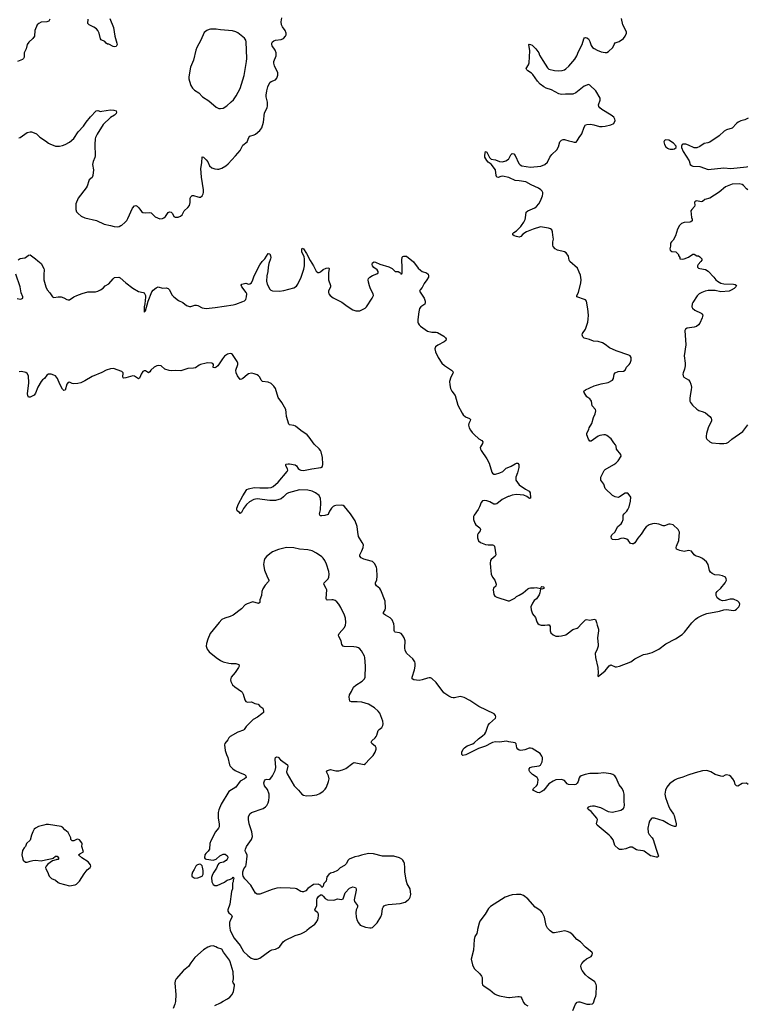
# Model space of a CAD drawing. Header units: inches. Extents: x 1835039 to 2027607, y 642849 to 774141.
# Tile 87 of 113: x 1933064 to 1943384, y 748950 to 762923. Entities that reach past the tile are written whole.
import ezdxf

# ---------------------------------------------------------------- set-up
doc = ezdxf.new("R2010")
doc.units = ezdxf.units.IN
doc.header["$MEASUREMENT"] = 0
for name, color, linetype in [('B9734', 7, 'Continuous'), ('B9735', 7, 'Continuous'), ('B9736', 7, 'Continuous'), ('B9744', 7, 'Continuous'), ('B9745', 7, 'Continuous'), ('B9746', 7, 'Continuous')]:
    doc.layers.add(name, color=color, linetype=linetype)

msp = doc.modelspace()

# ---------------------------------------------------------------- linework, layer by layer
at = {"layer": 'B9734', "color": 6, "elevation": 500}
for points in [[(1936051, 750000), (1936058, 749978), (1936106, 749886), (1936190, 749782), (1936240, 749700), (1936300, 749640), (1936345, 749605), (1936390, 749592), (1936430, 749592), (1936470, 749603), (1936611, 749709), (1936639, 749721), (1936690, 749733), (1936730, 749752), (1936753, 749770), (1936802, 749838), (1936824, 749856), (1936973, 749927), (1937049, 749950), (1937090, 749968), (1937130, 749993), (1937137, 750000)], [(1939555, 750000), (1939546, 749954), (1939519, 749910), (1939510, 749870), (1939502, 749718), (1939468, 749590), (1939486, 749510), (1939510, 749459), (1939590, 749384), (1939616, 749350), (1939624, 749330), (1939622, 749250), (1939630, 749228), (1939650, 749207), (1939730, 749154), (1939798, 749098), (1939825, 749085), (1939870, 749070), (1939970, 749049), (1940000, 749048)], [(1935830, 748934), (1935911, 748969), (1935950, 748995), (1936010, 749026), (1936044, 749050), (1936077, 749090), (1936098, 749130), (1936112, 749210), (1936110, 749230), (1936093, 749253), (1936088, 749270), (1936094, 749310), (1936093, 749410), (1936051, 749550), (1936038, 749578), (1935954, 749690), (1935930, 749733), (1935870, 749749), (1935847, 749767), (1935810, 749779), (1935770, 749775), (1935730, 749761), (1935670, 749725), (1935550, 749614), (1935490, 749538), (1935456, 749484), (1935388, 749430), (1935282, 749310), (1935270, 749284), (1935263, 749250), (1935280, 749090), (1935274, 748990), (1935264, 748950), (1935241, 748890)]]:
    msp.add_lwpolyline(points, dxfattribs=at)
at = {"layer": 'B9735', "color": 6}
for points, elevation in [([(1934351, 760000), (1934406, 759986), (1934450, 759982), (1934473, 759987), (1934499, 760000)], 500), ([(1933044, 759516), (1933070, 759532), (1933135, 759545), (1933162, 759558), (1933190, 759581), (1933210, 759584), (1933286, 759530), (1933319, 759499), (1933370, 759463), (1933407, 759390), (1933412, 759372), (1933405, 759305), (1933406, 759230), (1933433, 759130), (1933454, 759090), (1933490, 759047), (1933530, 758989), (1933550, 758982), (1933610, 758989), (1933650, 758988), (1933690, 758975), (1933730, 758953), (1933750, 758947), (1933770, 758948), (1933830, 758988), (1933875, 759010), (1933950, 759038), (1934030, 759059), (1934138, 759062), (1934170, 759070), (1934211, 759089), (1934246, 759114), (1934276, 759144), (1934326, 759174), (1934390, 759245), (1934410, 759262), (1934470, 759268), (1934490, 759258), (1934569, 759189), (1934670, 759112), (1934750, 759067), (1934813, 759053), (1934827, 759047), (1934836, 759036), (1934846, 759010), (1934847, 758987), (1934840, 758890), (1934829, 758849), (1934830, 758772), (1934850, 758792), (1934885, 758930), (1934939, 759061), (1934956, 759084), (1935001, 759119), (1935030, 759130), (1935090, 759113), (1935142, 759118), (1935170, 759108), (1935190, 759087), (1935220, 759020), (1935248, 758988), (1935318, 758938), (1935376, 758910), (1935429, 758869), (1935470, 758854), (1935490, 758853), (1935550, 758872), (1935570, 758872), (1935590, 758868), (1935652, 758832), (1935710, 758822), (1935836, 758836), (1936090, 758877), (1936130, 758886), (1936230, 758922), (1936250, 758932), (1936270, 758950), (1936282, 758990), (1936283, 759030), (1936274, 759050), (1936214, 759130), (1936204, 759156), (1936214, 759170), (1936250, 759181), (1936270, 759183), (1936310, 759171), (1936328, 759172), (1936350, 759190), (1936369, 759230), (1936387, 759290), (1936470, 759446), (1936501, 759490), (1936540, 759530), (1936590, 759606), (1936610, 759600), (1936622, 759570), (1936625, 759550), (1936623, 759530), (1936597, 759463), (1936589, 759410), (1936585, 759350), (1936570, 759289), (1936563, 759210), (1936572, 759170), (1936610, 759097), (1936625, 759085), (1936650, 759076), (1936750, 759070), (1936810, 759079), (1936950, 759118), (1936990, 759142), (1937011, 759169), (1937057, 759270), (1937096, 759384), (1937101, 759430), (1937101, 759530), (1937097, 759557), (1937065, 759630), (1937065, 759670), (1937070, 759681), (1937090, 759671), (1937130, 759605), (1937183, 759503), (1937230, 759430), (1937270, 759352), (1937290, 759334), (1937310, 759333), (1937330, 759344), (1937370, 759376), (1937410, 759398), (1937450, 759401), (1937453, 759390), (1937442, 759330), (1937445, 759230), (1937474, 759150), (1937473, 759130), (1937445, 759070), (1937443, 759050), (1937449, 759030), (1937465, 759010), (1937510, 758977), (1937635, 758915), (1937710, 758857), (1937790, 758807), (1937830, 758793), (1937871, 758789), (1937890, 758793), (1937963, 758830), (1937984, 758850), (1938062, 758970), (1938081, 759010), (1938077, 759030), (1938041, 759101), (1938026, 759146), (1938010, 759198), (1938006, 759230), (1938012, 759250), (1938031, 759270), (1938069, 759291), (1938130, 759314), (1938146, 759330), (1938148, 759350), (1938133, 759373), (1938088, 759408), (1938068, 759430), (1938061, 759450), (1938067, 759473), (1938090, 759484), (1938110, 759480), (1938170, 759455), (1938297, 759417), (1938346, 759390), (1938390, 759348), (1938430, 759347), (1938457, 759337), (1938467, 759327), (1938470, 759314), (1938482, 759318), (1938488, 759332), (1938490, 759410), (1938483, 759510), (1938487, 759553), (1938497, 759563), (1938513, 759567), (1938550, 759565), (1938650, 759484), (1938717, 759397), (1938747, 759367), (1938771, 759351), (1938835, 759330), (1938858, 759310), (1938864, 759290), (1938860, 759270), (1938840, 759230), (1938799, 759181), (1938770, 759124), (1938743, 759090), (1938733, 759070), (1938799, 758970), (1938816, 758930), (1938817, 758910), (1938810, 758887), (1938751, 758849), (1938735, 758825), (1938724, 758776), (1938712, 758670), (1938712, 758632), (1938717, 758617), (1938730, 758594), (1938750, 758571), (1938850, 758504), (1938910, 758489), (1938970, 758489), (1938990, 758483), (1939078, 758430), (1939104, 758410), (1939113, 758393), (1939109, 758370), (1939083, 758350), (1938995, 758305), (1938962, 758278), (1938952, 758250), (1938960, 758210), (1938999, 758130), (1939052, 758050), (1939090, 758015), (1939188, 757950), (1939209, 757930), (1939210, 757910), (1939179, 757850), (1939162, 757790), (1939163, 757743), (1939175, 757690), (1939195, 757650), (1939240, 757590), (1939276, 757450), (1939338, 757338), (1939356, 757316), (1939389, 757289), (1939445, 757265), (1939460, 757250), (1939455, 757230), (1939433, 757190), (1939429, 757170), (1939441, 757130), (1939458, 757098), (1939483, 757063), (1939510, 757035), (1939576, 756976), (1939619, 756950), (1939632, 756932), (1939627, 756910), (1939600, 756860), (1939597, 756850), (1939600, 756830), (1939610, 756807), (1939690, 756690), (1939721, 756630), (1939762, 756502), (1939770, 756488), (1939790, 756473), (1939810, 756473), (1939872, 756490), (1939916, 756510), (1939963, 756557), (1940000, 756572)], 400), ([(1933030, 758965), (1933070, 758956), (1933090, 758959), (1933109, 758971), (1933108, 758990), (1933086, 759046), (1933071, 759130), (1933007, 759310)], 400), ([(1940000, 752676), (1939970, 752682), (1939870, 752671), (1939810, 752673), (1939770, 752666), (1939750, 752657), (1939670, 752613), (1939570, 752578), (1939390, 752491), (1939350, 752482), (1939345, 752485), (1939336, 752496), (1939334, 752510), (1939337, 752530), (1939356, 752570), (1939373, 752590), (1939410, 752618), (1939490, 752648), (1939510, 752661), (1939570, 752718), (1939630, 752760), (1939662, 752790), (1939674, 752810), (1939706, 752910), (1939726, 752934), (1939811, 753009), (1939819, 753030), (1939814, 753050), (1939794, 753070), (1939577, 753177), (1939450, 753260), (1939370, 753303), (1939310, 753316), (1939230, 753300), (1939210, 753300), (1939190, 753304), (1939150, 753322), (1939080, 753370), (1938970, 753517), (1938910, 753571), (1938890, 753581), (1938870, 753584), (1938850, 753580), (1938770, 753553), (1938730, 753545), (1938652, 753552), (1938630, 753568), (1938632, 753590), (1938665, 753695), (1938674, 753746), (1938675, 753790), (1938668, 753810), (1938641, 753850), (1938557, 753930), (1938532, 753970), (1938527, 754007), (1938529, 754110), (1938516, 754150), (1938494, 754190), (1938472, 754212), (1938450, 754223), (1938391, 754231), (1938380, 754240), (1938373, 754253), (1938375, 754310), (1938369, 754350), (1938346, 754406), (1938316, 754436), (1938251, 754470), (1938224, 754490), (1938223, 754510), (1938248, 754550), (1938253, 754570), (1938249, 754670), (1938188, 754828), (1938170, 754850), (1938125, 754890), (1938111, 754910), (1938110, 754930), (1938127, 754973), (1938134, 755026), (1938129, 755130), (1938124, 755150), (1938099, 755199), (1938070, 755232), (1938050, 755240), (1937945, 755265), (1937906, 755286), (1937888, 755308), (1937887, 755330), (1937917, 755383), (1937934, 755430), (1937938, 755470), (1937923, 755503), (1937871, 755590), (1937859, 755650), (1937850, 755730), (1937822, 755810), (1937754, 755910), (1937670, 756012), (1937650, 756027), (1937630, 756032), (1937550, 756030), (1937530, 756023), (1937510, 756012), (1937486, 755990), (1937460, 755950), (1937446, 755914), (1937437, 755903), (1937393, 755887), (1937350, 755881), (1937330, 755884), (1937320, 755890), (1937317, 755910), (1937332, 755968), (1937336, 756070), (1937328, 756130), (1937311, 756171), (1937261, 756210), (1937210, 756234), (1937150, 756245), (1937032, 756252), (1936878, 756210), (1936850, 756194), (1936805, 756150), (1936770, 756124), (1936690, 756101), (1936610, 756097), (1936430, 756121), (1936385, 756115), (1936321, 756079), (1936279, 756041), (1936236, 755984), (1936210, 755927), (1936190, 755915), (1936181, 755930), (1936150, 755955), (1936144, 755970), (1936144, 755990), (1936168, 756050), (1936230, 756164), (1936286, 756254), (1936310, 756267), (1936390, 756284), (1936470, 756277), (1936590, 756277), (1936630, 756285), (1936661, 756299), (1936730, 756361), (1936859, 756510), (1936865, 756530), (1936861, 756550), (1936839, 756590), (1936838, 756610), (1936844, 756616), (1936870, 756621), (1936890, 756620), (1936970, 756605), (1936990, 756590), (1937012, 756552), (1937030, 756537), (1937050, 756528), (1937090, 756523), (1937209, 756551), (1937337, 756570), (1937357, 756583), (1937365, 756615), (1937358, 756710), (1937339, 756790), (1937330, 756809), (1937312, 756832), (1937241, 756901), (1937170, 756999), (1937140, 757030), (1937050, 757093), (1936976, 757156), (1936950, 757166), (1936892, 757172), (1936882, 757182), (1936850, 757290), (1936845, 757350), (1936837, 757390), (1936782, 757490), (1936730, 757559), (1936691, 757690), (1936670, 757722), (1936630, 757758), (1936590, 757780), (1936508, 757788), (1936490, 757808), (1936470, 757850), (1936451, 757870), (1936430, 757884), (1936390, 757898), (1936350, 757904), (1936310, 757896), (1936290, 757885), (1936230, 757830), (1936210, 757819), (1936190, 757818), (1936151, 757870), (1936132, 757910), (1936131, 757950), (1936157, 758030), (1936157, 758050), (1936150, 758070), (1936081, 758170), (1936070, 758179), (1936050, 758184), (1936010, 758174), (1935970, 758147), (1935938, 758110), (1935875, 758010), (1935850, 757991), (1935830, 757983), (1935809, 757989), (1935813, 758030), (1935804, 758044), (1935790, 758050), (1935730, 758052), (1935710, 758050), (1935630, 758028), (1935610, 758019), (1935556, 757984), (1935530, 757976), (1935450, 757974), (1935350, 757941), (1935270, 757946), (1935210, 757939), (1935183, 757943), (1935124, 757964), (1935072, 758012), (1935030, 758014), (1935008, 758010), (1934969, 757990), (1934926, 757950), (1934910, 757927), (1934890, 757912), (1934850, 757940), (1934830, 757940), (1934810, 757928), (1934786, 757890), (1934770, 757844), (1934765, 757835), (1934750, 757828), (1934690, 757865), (1934670, 757868), (1934570, 757839), (1934537, 757837), (1934530, 757841), (1934527, 757850), (1934530, 757910), (1934514, 757930), (1934394, 757974), (1934350, 757970), (1934290, 757949), (1934230, 757916), (1934090, 757858), (1933990, 757799), (1933930, 757771), (1933890, 757760), (1933833, 757753), (1933810, 757758), (1933770, 757777), (1933750, 757773), (1933730, 757749), (1933710, 757664), (1933690, 757659), (1933670, 757678), (1933632, 757752), (1933600, 757830), (1933570, 757868), (1933550, 757880), (1933510, 757892), (1933470, 757891), (1933450, 757879), (1933414, 757830), (1933389, 757811), (1933370, 757788), (1933320, 757710), (1933290, 757624), (1933270, 757593), (1933210, 757567), (1933190, 757564), (1933178, 757590), (1933175, 757615), (1933195, 757770), (1933188, 757870), (1933170, 757903), (1933150, 757917), (1933091, 757929), (1933054, 757926)], 400), ([(1940000, 756158), (1939990, 756155), (1939907, 756113), (1939830, 756052), (1939810, 756045), (1939790, 756048), (1939730, 756079), (1939690, 756094), (1939650, 756100), (1939630, 756093), (1939607, 756070), (1939587, 756010), (1939568, 755970), (1939511, 755890), (1939502, 755870), (1939501, 755830), (1939517, 755777), (1939535, 755755), (1939590, 755713), (1939599, 755690), (1939594, 755670), (1939567, 755633), (1939558, 755610), (1939557, 755570), (1939570, 755529), (1939601, 755501), (1939670, 755475), (1939710, 755468), (1939771, 755471), (1939786, 755466), (1939797, 755450), (1939817, 755330), (1939807, 755310), (1939750, 755264), (1939742, 755250), (1939737, 755210), (1939739, 755150), (1939752, 755052), (1939770, 755010), (1939803, 754970), (1939823, 754910), (1939817, 754883), (1939786, 754854), (1939777, 754830), (1939790, 754764), (1939804, 754744), (1939829, 754729), (1939990, 754676), (1940000, 754676)], 400), ([(1937137, 750000), (1937169, 750031), (1937251, 750089), (1937270, 750110), (1937291, 750149), (1937298, 750170), (1937301, 750210), (1937300, 750230), (1937290, 750250), (1937263, 750270), (1937250, 750290), (1937278, 750350), (1937277, 750430), (1937283, 750450), (1937300, 750480), (1937330, 750505), (1937350, 750501), (1937370, 750486), (1937397, 750450), (1937430, 750433), (1937510, 750426), (1937535, 750430), (1937570, 750448), (1937630, 750437), (1937653, 750447), (1937680, 750530), (1937742, 750598), (1937790, 750617), (1937828, 750608), (1937836, 750590), (1937837, 750570), (1937808, 750430), (1937812, 750410), (1937856, 750350), (1937854, 750330), (1937837, 750290), (1937832, 750250), (1937835, 750190), (1937847, 750150), (1937867, 750107), (1937895, 750075), (1937970, 750046), (1938030, 750033), (1938050, 750034), (1938070, 750041), (1938136, 750104), (1938187, 750190), (1938198, 750230), (1938208, 750310), (1938217, 750330), (1938233, 750347), (1938250, 750358), (1938290, 750367), (1938458, 750382), (1938530, 750401), (1938574, 750430), (1938591, 750450), (1938604, 750470), (1938610, 750510), (1938602, 750590), (1938561, 750661), (1938545, 750710), (1938524, 750830), (1938526, 750890), (1938520, 750950), (1938513, 750973), (1938497, 750997), (1938484, 751010), (1938450, 751028), (1938370, 751050), (1938210, 751050), (1938084, 751084), (1938010, 751091), (1937910, 751068), (1937870, 751053), (1937817, 751043), (1937739, 751010), (1937719, 750990), (1937698, 750950), (1937670, 750918), (1937610, 750884), (1937570, 750848), (1937510, 750819), (1937470, 750809), (1937447, 750793), (1937422, 750758), (1937410, 750695), (1937377, 750663), (1937371, 750650), (1937370, 750626), (1937354, 750610), (1937349, 750609), (1937335, 750635), (1937296, 750656), (1937230, 750652), (1937150, 750594), (1937120, 750560), (1937090, 750546), (1937070, 750546), (1937050, 750552), (1936990, 750587), (1936970, 750592), (1936900, 750600), (1936764, 750604), (1936710, 750596), (1936643, 750577), (1936470, 750513), (1936430, 750514), (1936407, 750527), (1936340, 750640), (1936257, 750730), (1936235, 750770), (1936229, 750790), (1936229, 750830), (1936241, 750870), (1936269, 750910), (1936276, 750930), (1936290, 751050), (1936288, 751070), (1936266, 751114), (1936262, 751130), (1936265, 751150), (1936280, 751190), (1936350, 751290), (1936364, 751330), (1936357, 751397), (1936317, 751510), (1936310, 751570), (1936311, 751610), (1936328, 751652), (1936350, 751670), (1936517, 751730), (1936552, 751750), (1936571, 751770), (1936588, 751810), (1936596, 751844), (1936603, 751890), (1936600, 751930), (1936577, 751997), (1936536, 752050), (1936528, 752092), (1936537, 752123), (1936550, 752141), (1936570, 752145), (1936610, 752141), (1936650, 752194), (1936687, 752270), (1936697, 752310), (1936688, 752430), (1936693, 752450), (1936710, 752462), (1936730, 752457), (1936761, 752421), (1936862, 752350), (1936868, 752328), (1936850, 752250), (1936858, 752218), (1936959, 752050), (1937017, 751990), (1937065, 751930), (1937090, 751916), (1937130, 751909), (1937210, 751911), (1937277, 751923), (1937319, 751941), (1937367, 751973), (1937398, 752002), (1937416, 752030), (1937442, 752110), (1937451, 752150), (1937444, 752190), (1937416, 752250), (1937428, 752270), (1937470, 752281), (1937550, 752261), (1937590, 752264), (1937644, 752276), (1937690, 752297), (1937788, 752372), (1937810, 752379), (1937950, 752355), (1937970, 752366), (1938024, 752430), (1938079, 752481), (1938106, 752530), (1938118, 752570), (1938118, 752590), (1938109, 752610), (1938056, 752650), (1938048, 752670), (1938059, 752690), (1938105, 752730), (1938121, 752750), (1938131, 752770), (1938150, 752833), (1938163, 752850), (1938200, 752880), (1938215, 752905), (1938220, 752930), (1938214, 752970), (1938170, 753081), (1938150, 753110), (1938096, 753156), (1938011, 753210), (1937965, 753225), (1937917, 753237), (1937850, 753243), (1937770, 753240), (1937746, 753250), (1937738, 753310), (1937740, 753340), (1937772, 753390), (1937798, 753450), (1937830, 753480), (1937923, 753537), (1937952, 753568), (1937963, 753590), (1937968, 753750), (1937961, 753870), (1937955, 753890), (1937910, 753964), (1937890, 753993), (1937870, 754008), (1937839, 754019), (1937805, 754025), (1937667, 754027), (1937650, 754033), (1937634, 754054), (1937623, 754110), (1937591, 754170), (1937587, 754190), (1937595, 754210), (1937670, 754299), (1937686, 754330), (1937691, 754370), (1937684, 754430), (1937672, 754472), (1937619, 754579), (1937589, 754629), (1937562, 754662), (1937538, 754678), (1937509, 754689), (1937490, 754692), (1937427, 754687), (1937415, 754695), (1937410, 754708), (1937418, 754830), (1937412, 754850), (1937379, 754910), (1937380, 754930), (1937439, 754990), (1937447, 755010), (1937453, 755053), (1937449, 755090), (1937415, 755195), (1937392, 755250), (1937370, 755282), (1937350, 755301), (1937272, 755350), (1937210, 755383), (1937150, 755399), (1937031, 755411), (1936950, 755426), (1936850, 755431), (1936736, 755404), (1936650, 755370), (1936567, 755310), (1936542, 755278), (1936530, 755250), (1936524, 755190), (1936538, 755110), (1936567, 755030), (1936599, 754970), (1936598, 754962), (1936595, 754950), (1936543, 754897), (1936512, 754848), (1936500, 754810), (1936495, 754750), (1936472, 754690), (1936468, 754650), (1936450, 754637), (1936370, 754661), (1936288, 754632), (1936263, 754617), (1936210, 754564), (1936090, 754470), (1936050, 754451), (1935971, 754430), (1935931, 754409), (1935892, 754368), (1935764, 754210), (1935732, 754130), (1935714, 754070), (1935709, 754030), (1935722, 753990), (1935750, 753950), (1935849, 753870), (1935910, 753830), (1935952, 753812), (1936029, 753789), (1936065, 753785), (1936130, 753787), (1936174, 753770), (1936176, 753750), (1936167, 753730), (1936120, 753660), (1936062, 753590), (1936053, 753553), (1936058, 753530), (1936084, 753484), (1936113, 753453), (1936210, 753390), (1936219, 753379), (1936235, 753350), (1936255, 753270), (1936270, 753245), (1936297, 753237), (1936350, 753242), (1936400, 753220), (1936448, 753208), (1936470, 753181), (1936510, 753150), (1936520, 753110), (1936520, 753090), (1936500, 753070), (1936436, 753024), (1936376, 752990), (1936352, 752970), (1936276, 752890), (1936249, 752851), (1936238, 752842), (1936157, 752810), (1936051, 752750), (1936030, 752730), (1936016, 752704), (1935971, 752650), (1935968, 752630), (1935979, 752550), (1935995, 752495), (1936014, 752454), (1936040, 752350), (1936050, 752330), (1936089, 752290), (1936118, 752270), (1936190, 752235), (1936254, 752210), (1936271, 752190), (1936278, 752170), (1936252, 752148), (1936190, 752115), (1936130, 752029), (1936029, 751971), (1935920, 751790), (1935886, 751710), (1935878, 751670), (1935878, 751590), (1935895, 751510), (1935892, 751470), (1935884, 751450), (1935842, 751398), (1935773, 751270), (1935762, 751230), (1935757, 751150), (1935737, 751123), (1935702, 751090), (1935691, 751070), (1935687, 751030), (1935696, 751016), (1935711, 751011), (1935810, 750994), (1935850, 751011), (1935903, 751057), (1935930, 751073), (1935950, 751078), (1935978, 751078), (1936003, 751063), (1936012, 751052), (1936016, 751030), (1936007, 751010), (1935991, 750990), (1935953, 750967), (1935905, 750955), (1935890, 750947), (1935875, 750930), (1935857, 750883), (1935815, 750825), (1935797, 750790), (1935786, 750750), (1935790, 750690), (1935810, 750650), (1935830, 750636), (1935864, 750636), (1935970, 750681), (1935990, 750702), (1936006, 750710), (1936056, 750724), (1936080, 750740), (1936090, 750752), (1936094, 750750), (1936102, 750730), (1936092, 750710), (1936091, 750690), (1936081, 750670), (1936081, 750590), (1936070, 750550), (1936045, 750370), (1936014, 750290), (1936016, 750270), (1936030, 750250), (1936056, 750230), (1936070, 750213), (1936078, 750190), (1936054, 750150), (1936040, 750110), (1936038, 750070), (1936043, 750030), (1936051, 750000)], 500), ([(1940000, 750489), (1939990, 750486), (1939950, 750470), (1939741, 750339), (1939713, 750310), (1939667, 750230), (1939592, 750130), (1939580, 750100), (1939557, 750010), (1939555, 750000)], 500)]:
    msp.add_lwpolyline(points, dxfattribs=dict(at, elevation=elevation))
at = {"layer": 'B9735', "color": 6, "elevation": 500}
for points in [[(1933470, 751499), (1933441, 751499), (1933406, 751494), (1933330, 751472), (1933289, 751451), (1933270, 751433), (1933250, 751399), (1933229, 751350), (1933210, 751277), (1933159, 751230), (1933147, 751190), (1933128, 751170), (1933102, 751130), (1933095, 751070), (1933106, 751010), (1933114, 750994), (1933148, 750968), (1933170, 750965), (1933210, 750983), (1933250, 750991), (1933290, 750993), (1933370, 750984), (1933430, 751001), (1933522, 751018), (1933537, 751023), (1933570, 751051), (1933594, 751050), (1933614, 751030), (1933614, 751010), (1933610, 751006), (1933590, 751006), (1933582, 750998), (1933530, 750984), (1933461, 750939), (1933437, 750910), (1933430, 750890), (1933435, 750870), (1933458, 750830), (1933484, 750770), (1933516, 750736), (1933570, 750712), (1933610, 750679), (1933630, 750670), (1933770, 750633), (1933850, 750646), (1933870, 750653), (1933910, 750697), (1933977, 750803), (1934023, 750857), (1934064, 750890), (1934072, 750910), (1934067, 750930), (1934033, 750970), (1933944, 751030), (1933898, 751070), (1933915, 751085), (1933967, 751113), (1933945, 751190), (1933949, 751229), (1933943, 751243), (1933910, 751282), (1933890, 751294), (1933870, 751289), (1933831, 751269), (1933810, 751270), (1933790, 751290), (1933787, 751310), (1933753, 751390), (1933705, 751425), (1933670, 751464), (1933650, 751475)], [(1935610, 750939), (1935574, 750926), (1935561, 750910), (1935539, 750861), (1935513, 750827), (1935504, 750790), (1935507, 750770), (1935528, 750748), (1935550, 750742), (1935590, 750745), (1935650, 750767), (1935665, 750795), (1935666, 750850), (1935658, 750898), (1935650, 750915), (1935633, 750933)]]:
    msp.add_lwpolyline(points, close=True, dxfattribs=at)
at = {"layer": 'B9736', "color": 6}
for points, elevation in [([(1934341, 762941), (1934394, 762810), (1934413, 762690), (1934442, 762590), (1934445, 762570), (1934439, 762550), (1934430, 762541), (1934410, 762538), (1934390, 762544), (1934330, 762576), (1934310, 762575), (1934288, 762588), (1934270, 762613), (1934218, 762638), (1934210, 762650), (1934190, 762730), (1934170, 762770), (1934151, 762791), (1934117, 762817), (1934050, 762851), (1934031, 762870), (1934036, 762930)], 500), ([(1934499, 760000), (1934513, 760007), (1934557, 760043), (1934585, 760075), (1934599, 760101), (1934663, 760250), (1934690, 760279), (1934710, 760285), (1934730, 760277), (1934755, 760255), (1934790, 760203), (1934808, 760188), (1934850, 760180), (1934910, 760187), (1934930, 760182), (1934985, 760125), (1935050, 760098), (1935090, 760100), (1935110, 760111), (1935130, 760130), (1935170, 760187), (1935190, 760195), (1935212, 760190), (1935229, 760170), (1935250, 760130), (1935270, 760118), (1935310, 760118), (1935346, 760134), (1935366, 760154), (1935396, 760210), (1935450, 760256), (1935472, 760288), (1935483, 760330), (1935481, 760390), (1935491, 760410), (1935510, 760427), (1935530, 760429), (1935590, 760407), (1935610, 760402), (1935630, 760406), (1935650, 760421), (1935667, 760450), (1935672, 760470), (1935672, 760508), (1935640, 760690), (1935633, 760810), (1935648, 760890), (1935650, 760976), (1935670, 760974), (1935710, 760933), (1935730, 760904), (1935758, 760850), (1935790, 760821), (1935830, 760806), (1935870, 760801), (1935890, 760803), (1935930, 760817), (1935989, 760851), (1936022, 760878), (1936124, 760990), (1936190, 761068), (1936230, 761142), (1936290, 761190), (1936315, 761250), (1936330, 761270), (1936390, 761288), (1936410, 761299), (1936471, 761350), (1936500, 761390), (1936520, 761470), (1936538, 761602), (1936572, 761670), (1936580, 761700), (1936580, 761750), (1936561, 761830), (1936559, 761850), (1936569, 761911), (1936585, 761970), (1936611, 762029), (1936630, 762045), (1936692, 762070), (1936709, 762091), (1936726, 762134), (1936726, 762170), (1936676, 762270), (1936666, 762306), (1936670, 762330), (1936703, 762410), (1936701, 762450), (1936686, 762490), (1936645, 762550), (1936638, 762570), (1936640, 762590), (1936651, 762609), (1936670, 762623), (1936691, 762631), (1936770, 762641), (1936804, 762656), (1936835, 762690), (1936843, 762710), (1936844, 762730), (1936829, 762770), (1936790, 762823), (1936779, 762850), (1936774, 762890), (1936782, 762950)], 500), ([(1933490, 762930), (1933476, 762904), (1933450, 762893), (1933370, 762887), (1933333, 762870), (1933312, 762848), (1933279, 762770), (1933272, 762688), (1933250, 762656), (1933194, 762606), (1933171, 762569), (1933154, 762510), (1933129, 762450), (1933127, 762390), (1933118, 762370), (1933102, 762358), (1933031, 762330)], 500), ([(1933050, 761244), (1933070, 761253), (1933170, 761320), (1933210, 761330), (1933230, 761329), (1933270, 761318), (1933301, 761301), (1933350, 761257), (1933430, 761204), (1933470, 761172), (1933490, 761162), (1933570, 761130), (1933590, 761126), (1933630, 761129), (1933670, 761138), (1933710, 761153), (1933770, 761184), (1933830, 761238), (1933892, 761330), (1933968, 761412), (1934008, 761470), (1934070, 761543), (1934150, 761630), (1934170, 761633), (1934210, 761622), (1934230, 761623), (1934350, 761644), (1934401, 761641), (1934430, 761630), (1934437, 761610), (1934431, 761590), (1934408, 761570), (1934350, 761534), (1934250, 761433), (1934161, 761299), (1934137, 761250), (1934132, 761230), (1934128, 761152), (1934135, 760990), (1934131, 760969), (1934105, 760910), (1934096, 760870), (1934112, 760790), (1934102, 760710), (1934090, 760685), (1934051, 760650), (1934043, 760637), (1934019, 760561), (1934005, 760535), (1933894, 760390), (1933862, 760310), (1933858, 760230), (1933870, 760195), (1933895, 760170), (1933936, 760136), (1933988, 760110), (1934152, 760072), (1934263, 760023), (1934351, 760000)], 500), ([(1940000, 760681), (1939910, 760700), (1939890, 760698), (1939850, 760683), (1939830, 760690), (1939821, 760710), (1939810, 760790), (1939751, 760871), (1939710, 760903), (1939690, 760926), (1939663, 760970), (1939660, 761000), (1939670, 761052), (1939690, 761043), (1939726, 760966), (1939750, 760945), (1939810, 760932), (1939870, 760908), (1939910, 760907), (1939960, 760920), (1939997, 760943), (1940000, 760948)], 400)]:
    msp.add_lwpolyline(points, dxfattribs=dict(at, elevation=elevation))
at = {"layer": 'B9736', "color": 6, "elevation": 600}
msp.add_lwpolyline([(1935850, 762790), (1935770, 762789), (1935750, 762785), (1935716, 762770), (1935681, 762739), (1935633, 762630), (1935574, 762526), (1935561, 762490), (1935530, 762350), (1935486, 762250), (1935462, 762110), (1935462, 762082), (1935470, 762050), (1935491, 761991), (1935517, 761950), (1935543, 761923), (1935604, 761884), (1935656, 761830), (1935748, 761770), (1935850, 761682), (1935890, 761663), (1935910, 761661), (1935950, 761667), (1936000, 761700), (1936065, 761755), (1936094, 761786), (1936136, 761844), (1936192, 761948), (1936249, 762130), (1936280, 762330), (1936284, 762370), (1936278, 762610), (1936270, 762634), (1936250, 762662), (1936156, 762736), (1936130, 762751), (1936083, 762763), (1935910, 762780)], close=True, dxfattribs=at)
at = {"layer": 'B9744', "color": 6, "elevation": 500}
for points in [[(1940910, 748864), (1940947, 748953), (1940970, 748981), (1940990, 748986), (1941010, 748983), (1941107, 748953), (1941150, 748950), (1941190, 748955), (1941202, 748970), (1941220, 749030), (1941236, 749064), (1941240, 749090), (1941244, 749210), (1941240, 749230), (1941219, 749270), (1941132, 749330), (1941089, 749370), (1941041, 749430), (1941030, 749450), (1941022, 749490), (1941026, 749510), (1941037, 749530), (1941070, 749568), (1941105, 749595), (1941167, 749630), (1941182, 749650), (1941186, 749670), (1941183, 749683), (1941179, 749690), (1941090, 749759), (1941016, 749836), (1940967, 749867), (1940910, 749936), (1940868, 749968), (1940830, 749983), (1940790, 749990), (1940750, 749985), (1940650, 749962), (1940626, 749966), (1940587, 749990), (1940578, 750000)], [(1940000, 749048), (1940010, 749047), (1940130, 749060), (1940150, 749060), (1940170, 749054), (1940188, 749030), (1940210, 748974), (1940230, 748950), (1940270, 748926)]]:
    msp.add_lwpolyline(points, dxfattribs=at)
at = {"layer": 'B9745', "color": 6}
for points, elevation in [([(1940000, 754676), (1940010, 754677), (1940087, 754713), (1940110, 754738), (1940150, 754754), (1940207, 754790), (1940270, 754844), (1940290, 754855), (1940310, 754860), (1940362, 754858), (1940390, 754867), (1940450, 754851), (1940459, 754870), (1940470, 754877), (1940494, 754874), (1940499, 754870), (1940500, 754850), (1940470, 754841), (1940450, 754846), (1940443, 754790), (1940430, 754761), (1940395, 754705), (1940362, 754678), (1940337, 754643), (1940315, 754590), (1940318, 754550), (1940338, 754490), (1940378, 754438), (1940398, 754378), (1940413, 754353), (1940430, 754340), (1940462, 754330), (1940510, 754330), (1940550, 754337), (1940573, 754333), (1940586, 754310), (1940588, 754250), (1940599, 754219), (1940630, 754191), (1940670, 754176), (1940710, 754174), (1940750, 754179), (1940810, 754195), (1940830, 754205), (1940910, 754268), (1940970, 754286), (1940984, 754296), (1941030, 754348), (1941090, 754404), (1941110, 754412), (1941150, 754400), (1941210, 754417), (1941229, 754409), (1941245, 754370), (1941252, 754330), (1941271, 754271), (1941272, 754252), (1941258, 754150), (1941269, 754050), (1941267, 754030), (1941256, 753990), (1941228, 753930), (1941230, 753870), (1941262, 753730), (1941267, 753653), (1941262, 753610), (1941270, 753602), (1941370, 753681), (1941425, 753755), (1941450, 753769), (1941510, 753739), (1941530, 753737), (1941570, 753747), (1941730, 753810), (1941790, 753850), (1941910, 753915), (1941970, 753924), (1942036, 753944), (1942130, 753988), (1942230, 754064), (1942363, 754137), (1942460, 754200), (1942491, 754229), (1942598, 754362), (1942647, 754413), (1942682, 754438), (1942750, 754474), (1942810, 754495), (1942990, 754528), (1943050, 754550), (1943090, 754551), (1943190, 754539), (1943210, 754545), (1943230, 754555), (1943265, 754590), (1943275, 754610), (1943277, 754630), (1943270, 754650), (1943250, 754670), (1943190, 754699), (1943141, 754699), (1943070, 754679), (1943030, 754675), (1942992, 754692), (1942958, 754718), (1942950, 754730), (1942944, 754750), (1942940, 754770), (1942943, 754790), (1942958, 754810), (1943010, 754853), (1943071, 754930), (1943087, 754970), (1943084, 754990), (1943073, 755010), (1943032, 755032), (1942990, 755041), (1942924, 755044), (1942883, 755063), (1942863, 755083), (1942848, 755108), (1942828, 755190), (1942806, 755230), (1942750, 755276), (1942710, 755295), (1942650, 755315), (1942630, 755330), (1942590, 755381), (1942550, 755388), (1942490, 755376), (1942425, 755390), (1942379, 755410), (1942375, 755430), (1942380, 755450), (1942413, 755530), (1942421, 755650), (1942405, 755690), (1942330, 755752), (1942290, 755764), (1942270, 755762), (1942210, 755739), (1942190, 755740), (1942130, 755764), (1942070, 755774), (1942038, 755770), (1941990, 755752), (1941950, 755725), (1941930, 755704), (1941879, 755621), (1941830, 755565), (1941790, 755497), (1941770, 755484), (1941750, 755484), (1941728, 755490), (1941695, 755535), (1941677, 755550), (1941630, 755563), (1941590, 755560), (1941550, 755546), (1941510, 755541), (1941470, 755548), (1941459, 755559), (1941452, 755590), (1941464, 755610), (1941505, 755650), (1941549, 755731), (1941593, 755767), (1941610, 755793), (1941621, 755830), (1941625, 755890), (1941636, 755910), (1941677, 755950), (1941691, 755970), (1941708, 756010), (1941729, 756090), (1941730, 756146), (1941710, 756182), (1941690, 756202), (1941683, 756203), (1941650, 756205), (1941570, 756150), (1941550, 756144), (1941510, 756149), (1941470, 756172), (1941370, 756270), (1941350, 756330), (1941308, 756390), (1941304, 756410), (1941307, 756430), (1941355, 756525), (1941370, 756539), (1941492, 756608), (1941520, 756630), (1941550, 756663), (1941596, 756730), (1941590, 756750), (1941530, 756829), (1941523, 756870), (1941514, 756890), (1941490, 756916), (1941454, 756974), (1941390, 757023), (1941371, 757031), (1941350, 757032), (1941290, 757022), (1941269, 757011), (1941170, 756941), (1941150, 756942), (1941131, 756970), (1941109, 757030), (1941106, 757050), (1941137, 757110), (1941140, 757130), (1941178, 757190), (1941204, 757276), (1941228, 757330), (1941236, 757370), (1941230, 757390), (1941184, 757444), (1941173, 757510), (1941165, 757525), (1941150, 757541), (1941106, 757570), (1941072, 757630), (1941067, 757650), (1941090, 757670), (1941210, 757727), (1941310, 757754), (1941410, 757772), (1941470, 757808), (1941487, 757830), (1941494, 757890), (1941510, 757910), (1941550, 757928), (1941626, 757934), (1941649, 757951), (1941669, 757990), (1941709, 758031), (1941721, 758050), (1941735, 758090), (1941736, 758130), (1941724, 758150), (1941703, 758163), (1941524, 758224), (1941430, 758266), (1941370, 758312), (1941330, 758336), (1941270, 758356), (1941201, 758361), (1941146, 758386), (1941070, 758403), (1941050, 758420), (1941042, 758450), (1941047, 758470), (1941089, 758530), (1941121, 758630), (1941127, 758673), (1941129, 758730), (1941121, 758821), (1941104, 758930), (1941088, 758948), (1941074, 758954), (1940967, 758990), (1940968, 759010), (1940991, 759050), (1941024, 759190), (1941029, 759230), (1941017, 759297), (1941001, 759341), (1940975, 759395), (1940865, 759490), (1940857, 759510), (1940849, 759569), (1940815, 759615), (1940790, 759630), (1940690, 759653), (1940660, 759670), (1940630, 759704), (1940625, 759725), (1940624, 759770), (1940637, 759810), (1940624, 759864), (1940622, 759910), (1940610, 759940), (1940593, 759953), (1940562, 759962), (1940450, 759983), (1940345, 759950), (1940250, 759911), (1940201, 759879), (1940170, 759848), (1940150, 759838), (1940110, 759844), (1940076, 759856), (1940060, 759870), (1940056, 759890), (1940070, 759904), (1940110, 759926), (1940130, 759944), (1940173, 759990), (1940180, 760000)], 400), ([(1942424, 760000), (1942395, 759950), (1942366, 759854), (1942330, 759792), (1942307, 759770), (1942294, 759750), (1942296, 759710), (1942286, 759670), (1942291, 759650), (1942315, 759635), (1942368, 759628), (1942391, 759610), (1942406, 759590), (1942410, 759574), (1942425, 759550), (1942428, 759528), (1942470, 759524), (1942490, 759528), (1942550, 759554), (1942610, 759595), (1942630, 759596), (1942670, 759570), (1942690, 759570), (1942710, 759559), (1942730, 759540), (1942737, 759530), (1942737, 759510), (1942726, 759490), (1942686, 759450), (1942676, 759430), (1942677, 759410), (1942690, 759398), (1942712, 759390), (1942790, 759379), (1942830, 759356), (1942909, 759270), (1942938, 759230), (1942963, 759210), (1943010, 759183), (1943052, 759172), (1943189, 759169), (1943210, 759163), (1943232, 759150), (1943222, 759130), (1943196, 759110), (1943156, 759084), (1943127, 759070), (1943010, 759060), (1942930, 759078), (1942830, 759079), (1942788, 759070), (1942737, 759050), (1942700, 759030), (1942674, 759006), (1942610, 758910), (1942602, 758890), (1942597, 758850), (1942607, 758827), (1942641, 758801), (1942730, 758759), (1942741, 758750), (1942752, 758730), (1942744, 758690), (1942710, 758618), (1942690, 758590), (1942664, 758570), (1942630, 758558), (1942530, 758544), (1942507, 758530), (1942497, 758510), (1942512, 758310), (1942490, 758150), (1942504, 758050), (1942504, 758010), (1942495, 757965), (1942473, 757910), (1942469, 757890), (1942473, 757870), (1942485, 757850), (1942550, 757810), (1942568, 757788), (1942583, 757750), (1942590, 757710), (1942589, 757670), (1942572, 757590), (1942569, 757549), (1942570, 757510), (1942576, 757490), (1942607, 757450), (1942670, 757396), (1942698, 757378), (1942758, 757358), (1942790, 757342), (1942852, 757292), (1942871, 757270), (1942878, 757250), (1942878, 757230), (1942830, 757131), (1942806, 757050), (1942800, 757010), (1942802, 756990), (1942810, 756969), (1942850, 756933), (1942879, 756919), (1942990, 756906), (1943050, 756907), (1943090, 756913), (1943115, 756925), (1943164, 756970), (1943322, 757078), (1943390, 757172)], 400), ([(1940000, 756572), (1940034, 756586), (1940090, 756622), (1940110, 756630), (1940130, 756630), (1940143, 756610), (1940143, 756570), (1940126, 756490), (1940103, 756430), (1940099, 756390), (1940150, 756320), (1940239, 756259), (1940290, 756231), (1940304, 756210), (1940310, 756138), (1940309, 756131), (1940294, 756126), (1940255, 756155), (1940214, 756174), (1940110, 756185), (1940050, 756174), (1940000, 756158)], 400), ([(1943396, 752070), (1943370, 752086), (1943310, 752081), (1943250, 752047), (1943230, 752049), (1943213, 752070), (1943200, 752110), (1943179, 752150), (1943150, 752181), (1943130, 752196), (1943090, 752205), (1943070, 752201), (1943036, 752184), (1943010, 752186), (1942930, 752211), (1942865, 752250), (1942808, 752268), (1942750, 752264), (1942646, 752234), (1942540, 752200), (1942470, 752171), (1942390, 752148), (1942349, 752130), (1942282, 752078), (1942243, 752030), (1942223, 751990), (1942214, 751930), (1942224, 751884), (1942273, 751750), (1942295, 751710), (1942338, 751650), (1942347, 751630), (1942373, 751510), (1942375, 751490), (1942370, 751475), (1942350, 751473), (1942310, 751487), (1942261, 751510), (1942190, 751552), (1942067, 751593), (1942030, 751591), (1942019, 751581), (1941998, 751550), (1941985, 751515), (1941973, 751450), (1941976, 751390), (1941990, 751360), (1942035, 751314), (1942049, 751290), (1942089, 751149), (1942125, 751050), (1942110, 751038), (1942090, 751038), (1942033, 751050), (1942010, 751059), (1941922, 751122), (1941908, 751128), (1941830, 751136), (1941810, 751142), (1941750, 751179), (1941719, 751181), (1941663, 751157), (1941610, 751146), (1941570, 751148), (1941557, 751157), (1941503, 751203), (1941482, 751282), (1941447, 751327), (1941426, 751350), (1941254, 751490), (1941246, 751510), (1941257, 751570), (1941250, 751590), (1941170, 751685), (1941135, 751710), (1941116, 751730), (1941137, 751750), (1941160, 751760), (1941190, 751766), (1941210, 751764), (1941301, 751741), (1941410, 751688), (1941470, 751676), (1941590, 751703), (1941630, 751730), (1941639, 751750), (1941643, 751770), (1941636, 751836), (1941636, 751930), (1941628, 751970), (1941607, 752010), (1941565, 752065), (1941524, 752164), (1941503, 752190), (1941478, 752210), (1941450, 752220), (1941350, 752236), (1941270, 752224), (1941150, 752223), (1941084, 752210), (1941028, 752192), (1941010, 752179), (1940998, 752162), (1940983, 752110), (1940971, 752090), (1940950, 752071), (1940930, 752063), (1940848, 752068), (1940830, 752079), (1940790, 752124), (1940750, 752142), (1940670, 752133), (1940630, 752118), (1940570, 752078), (1940498, 751990), (1940470, 751969), (1940430, 751951), (1940410, 751955), (1940343, 751990), (1940353, 752010), (1940392, 752048), (1940407, 752070), (1940415, 752095), (1940416, 752136), (1940413, 752150), (1940401, 752170), (1940336, 752210), (1940299, 752250), (1940290, 752270), (1940288, 752290), (1940306, 752310), (1940330, 752321), (1940430, 752334), (1940450, 752345), (1940475, 752390), (1940481, 752430), (1940479, 752450), (1940470, 752473), (1940444, 752510), (1940330, 752579), (1940310, 752586), (1940290, 752584), (1940230, 752561), (1940170, 752551), (1940150, 752556), (1940130, 752570), (1940117, 752590), (1940107, 752647), (1940090, 752660), (1940000, 752676)], 400), ([(1940578, 750000), (1940551, 750030), (1940530, 750070), (1940506, 750186), (1940473, 750253), (1940454, 750274), (1940373, 750330), (1940270, 750447), (1940210, 750492), (1940170, 750507), (1940109, 750509), (1940050, 750503), (1940000, 750489)], 500)]:
    msp.add_lwpolyline(points, dxfattribs=dict(at, elevation=elevation))
at = {"layer": 'B9746', "color": 6, "elevation": 400}
for points in [[(1940000, 760948), (1940013, 760967), (1940030, 761005), (1940050, 761025), (1940070, 761019), (1940090, 760995), (1940142, 760882), (1940163, 760863), (1940188, 760848), (1940310, 760831), (1940456, 760844), (1940510, 760867), (1940550, 760903), (1940581, 760970), (1940610, 761009), (1940683, 761077), (1940704, 761116), (1940724, 761190), (1940750, 761214), (1940770, 761223), (1940790, 761223), (1940850, 761203), (1940896, 761196), (1940930, 761185), (1940954, 761186), (1940970, 761203), (1940997, 761250), (1941037, 761303), (1941070, 761398), (1941091, 761429), (1941110, 761437), (1941159, 761439), (1941207, 761430), (1941285, 761405), (1941325, 761405), (1941370, 761412), (1941448, 761432), (1941489, 761451), (1941508, 761490), (1941507, 761510), (1941490, 761539), (1941454, 761570), (1941320, 761650), (1941293, 761670), (1941277, 761690), (1941274, 761714), (1941298, 761782), (1941299, 761810), (1941234, 761914), (1941150, 761993), (1941130, 762001), (1941070, 761979), (1940950, 761887), (1940910, 761865), (1940807, 761867), (1940750, 761862), (1940712, 761870), (1940606, 761926), (1940530, 761952), (1940498, 761970), (1940447, 762010), (1940410, 762050), (1940343, 762143), (1940322, 762162), (1940270, 762196), (1940256, 762210), (1940248, 762230), (1940280, 762280), (1940291, 762310), (1940297, 762483), (1940287, 762570), (1940290, 762575), (1940308, 762572), (1940330, 762560), (1940385, 762510), (1940426, 762450), (1940437, 762417), (1940482, 762342), (1940550, 762239), (1940570, 762219), (1940650, 762203), (1940710, 762199), (1940757, 762203), (1940790, 762210), (1940810, 762223), (1940850, 762261), (1940939, 762361), (1940965, 762410), (1940988, 762472), (1941043, 762570), (1941064, 762650), (1941076, 762664), (1941090, 762670), (1941110, 762667), (1941130, 762652), (1941150, 762613), (1941170, 762557), (1941190, 762529), (1941210, 762516), (1941255, 762490), (1941310, 762466), (1941370, 762457), (1941390, 762458), (1941415, 762470), (1941478, 762530), (1941494, 762570), (1941510, 762592), (1941567, 762613), (1941630, 762656), (1941653, 762687), (1941668, 762730), (1941668, 762750), (1941620, 762850), (1941598, 762938)], [(1943397, 761523), (1943350, 761502), (1943290, 761486), (1943252, 761468), (1943230, 761450), (1943170, 761384), (1943090, 761359), (1943057, 761343), (1942985, 761275), (1942850, 761185), (1942826, 761174), (1942770, 761165), (1942710, 761125), (1942670, 761105), (1942630, 761102), (1942550, 761144), (1942510, 761155), (1942470, 761157), (1942459, 761150), (1942451, 761130), (1942451, 761110), (1942472, 761050), (1942559, 760919), (1942575, 760870), (1942590, 760852), (1942610, 760844), (1942710, 760838), (1942830, 760798), (1943050, 760821), (1943150, 760812), (1943370, 760833), (1943390, 760839)], [(1940180, 760000), (1940213, 760047), (1940233, 760087), (1940239, 760110), (1940249, 760191), (1940273, 760210), (1940370, 760253), (1940393, 760270), (1940427, 760310), (1940451, 760350), (1940479, 760421), (1940484, 760450), (1940482, 760470), (1940474, 760490), (1940455, 760510), (1940422, 760530), (1940319, 760579), (1940241, 760621), (1940150, 760638), (1940090, 760639), (1940010, 760679), (1940000, 760681)], [(1943390, 760510), (1943370, 760520), (1943330, 760570), (1943310, 760583), (1943270, 760592), (1943170, 760587), (1943075, 760550), (1942986, 760474), (1942850, 760392), (1942783, 760370), (1942750, 760344), (1942730, 760336), (1942670, 760350), (1942653, 760347), (1942640, 760340), (1942633, 760330), (1942640, 760290), (1942635, 760270), (1942596, 760230), (1942584, 760210), (1942594, 760114), (1942602, 760090), (1942600, 760070), (1942585, 760055), (1942570, 760049), (1942490, 760045), (1942450, 760028), (1942430, 760010), (1942424, 760000)]]:
    msp.add_lwpolyline(points, dxfattribs=at)
msp.add_lwpolyline([(1942230, 761219), (1942207, 761210), (1942198, 761190), (1942210, 761150), (1942230, 761117), (1942250, 761098), (1942270, 761088), (1942290, 761085), (1942330, 761084), (1942350, 761089), (1942377, 761110), (1942373, 761130), (1942335, 761170), (1942270, 761213)], close=True, dxfattribs=at)

doc.saveas('drawing.dxf')
